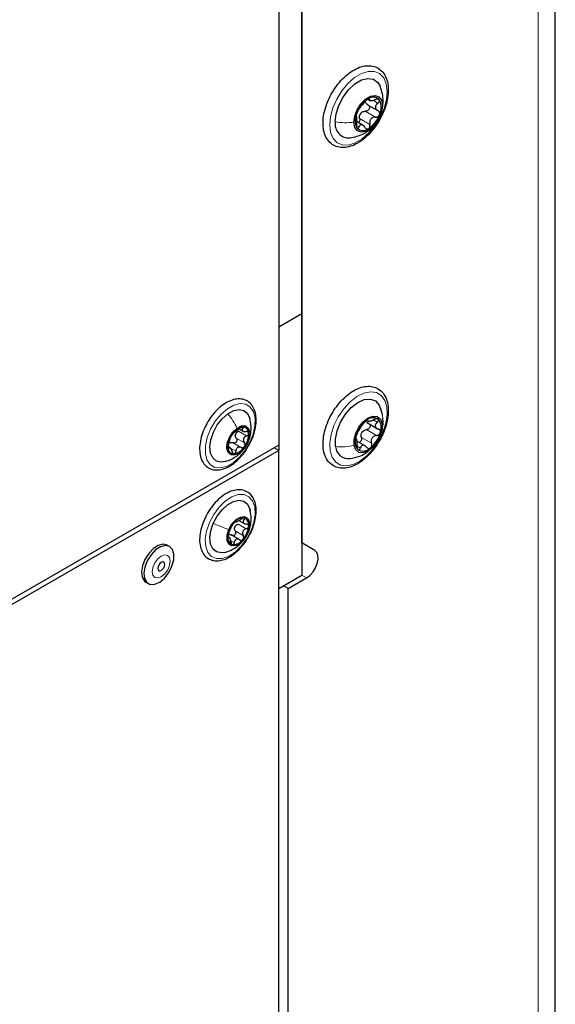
# Paper-space layout 'Blatt2' of a CAD drawing. Header units: millimetres. Extents: x 5 to 418, y 2 to 292.
# Tile 42 of 88: x 178 to 194, y 119 to 149. Entities that reach past the tile are written whole.
import ezdxf

# ---------------------------------------------------------------- set-up
doc = ezdxf.new("R2010")
doc.units = ezdxf.units.MM

psp = doc.layouts.new('Blatt2')

# ---------------------------------------------------------------- linework, layer by layer
at = {"color": 7, "linetype": 'Continuous', "lineweight": 25}
for p, q in [((194.082, 100.297), (194.082, 243.191)), ((186.342, 133.308), (186.342, 229.311)), ((186.342, 228.347), (186.342, 140.324)), ((185.635, 182.842), (185.635, 136.299)), ((188.357, 146.868), (188.415, 146.835)), ((188.347, 146.703), (188.661, 146.522)), ((188.196, 146.081), (188.012, 146.187)), ((185.635, 139.916), (186.342, 140.324)), ((186.342, 140.324), (186.342, 132.322)), ((188.311, 136.996), (188.655, 136.797)), ((188.32, 137.052), (188.383, 137.016)), ((184.421, 136.796), (184.543, 136.726)), ((188.287, 136.268), (188.023, 136.421)), ((185.635, 136.299), (162.386, 122.877)), ((185.635, 136.135), (162.386, 122.714)), ((184.153, 136.215), (184.097, 136.247)), ((185.635, 136.135), (185.494, 136.217)), ((185.635, 136.299), (185.635, 136.135)), ((185.635, 110.725), (185.635, 136.135)), ((184.418, 133.999), (184.601, 133.893)), ((184.148, 133.465), (184.08, 133.504)), ((184.431, 133.411), (184.157, 133.568)), ((186.734, 133.082), (186.342, 133.308)), ((182.299, 133.198), (182.228, 133.239)), ((181.575, 132.108), (181.646, 132.067)), ((185.635, 131.914), (186.342, 132.322)), ((185.918, 131.914), (186.484, 132.24)), ((185.918, 131.914), (185.777, 131.995)), ((185.918, 109.745), (185.918, 131.914))]:
    psp.add_line(p, q, dxfattribs=at)
at = {"color": 7, "linetype": 'Continuous', "lineweight": 18}
for p, q in [((193.555, 99.562), (193.555, 242.456)), ((188.379, 146.887), (188.407, 146.871)), ((188.513, 146.837), (188.662, 146.751)), ((188.818, 146.822), (188.8, 146.682)), ((188.105, 146.282), (188.416, 146.102)), ((188.278, 146.501), (188.589, 146.321)), ((188.005, 146.07), (188.086, 146.023)), ((188.343, 137.055), (188.353, 137.05)), ((188.52, 137.069), (188.641, 136.999)), ((184.401, 136.722), (184.648, 136.579)), ((184.484, 136.838), (184.538, 136.807)), ((188.312, 136.772), (188.623, 136.592)), ((184.237, 136.37), (184.484, 136.227)), ((184.336, 136.513), (184.584, 136.37)), ((187.987, 136.499), (187.993, 136.495)), ((188.157, 136.533), (188.468, 136.354)), ((184.082, 136.217), (184.113, 136.199)), ((184.156, 136.209), (184.323, 136.113)), ((184.348, 135.965), (184.438, 136.063)), ((188.028, 136.263), (188.127, 136.206)), ((184.505, 134.055), (184.574, 134.015)), ((184.301, 133.676), (184.548, 133.534)), ((184.391, 133.884), (184.638, 133.741)), ((184.698, 133.629), (184.689, 133.61)), ((184.081, 133.482), (184.101, 133.471)), ((184.164, 133.389), (184.276, 133.325)), ((186.734, 133.082), (186.342, 133.308)), ((186.484, 132.24), (186.342, 132.322))]:
    psp.add_line(p, q, dxfattribs=at)
at = {"color": 7, "linetype": 'Continuous', "lineweight": 18, "flags": 128}
for points in [[(187.191, 146.076), (187.214, 146.332), (187.286, 146.603), (187.404, 146.873), (187.56, 147.128), (187.746, 147.351), (187.951, 147.531), (188.162, 147.656), (188.368, 147.72), (188.556, 147.718), (188.716, 147.651), (188.839, 147.522), (188.916, 147.34), (188.944, 147.114), (188.922, 146.859), (188.849, 146.587), (188.732, 146.317), (188.575, 146.062), (188.389, 145.839), (188.185, 145.659), (187.973, 145.534), (187.767, 145.47), (187.579, 145.472), (187.419, 145.539), (187.297, 145.668), (187.219, 145.85), (187.191, 146.076)], [(187.204, 136.124), (187.193, 136.362), (187.233, 136.625), (187.321, 136.897), (187.453, 137.164), (187.621, 137.41), (187.814, 137.62), (188.023, 137.782), (188.234, 137.887), (188.435, 137.928), (188.615, 137.904), (188.763, 137.815), (188.87, 137.667), (188.932, 137.469), (188.942, 137.231), (188.902, 136.969), (188.814, 136.696), (188.682, 136.429), (188.515, 136.183), (188.321, 135.973), (188.113, 135.811), (187.902, 135.707), (187.701, 135.665), (187.521, 135.689), (187.373, 135.778), (187.265, 135.926), (187.204, 136.124)], [(184.237, 135.759), (184.038, 135.648), (183.846, 135.6), (183.675, 135.62), (183.537, 135.705), (183.44, 135.851), (183.392, 136.046), (183.395, 136.278), (183.45, 136.531), (183.552, 136.788), (183.696, 137.031), (183.87, 137.243), (184.063, 137.411), (184.263, 137.522), (184.454, 137.569), (184.625, 137.549), (184.764, 137.464), (184.861, 137.319), (184.909, 137.123), (184.906, 136.891), (184.851, 136.638), (184.748, 136.381), (184.605, 136.139), (184.431, 135.926), (184.237, 135.759)], [(183.515, 133.931), (183.646, 134.18), (183.812, 134.404), (184.001, 134.587), (184.199, 134.717), (184.395, 134.785), (184.574, 134.787), (184.724, 134.722), (184.835, 134.595), (184.899, 134.414), (184.912, 134.192), (184.874, 133.944), (184.786, 133.686), (184.654, 133.437), (184.489, 133.213), (184.3, 133.03), (184.101, 132.9), (183.906, 132.832), (183.727, 132.83), (183.577, 132.895), (183.466, 133.022), (183.401, 133.203), (183.388, 133.425), (183.427, 133.673), (183.515, 133.931)], [(182.235, 132.93), (182.145, 132.945), (182.04, 132.907), (181.935, 132.821), (181.847, 132.7), (181.788, 132.563), (181.769, 132.43), (181.791, 132.321), (181.851, 132.254), (181.941, 132.239), (182.046, 132.277), (182.151, 132.363), (182.24, 132.484), (182.298, 132.621), (182.318, 132.754), (182.296, 132.863), (182.235, 132.93)]]:
    psp.add_lwpolyline(points, dxfattribs=at)
at = {"color": 7, "linetype": 'Continuous', "lineweight": 25, "flags": 128}
for points in [[(187.361, 146.176), (187.387, 146.422), (187.468, 146.681), (187.598, 146.934), (187.766, 147.159), (187.958, 147.338), (188.159, 147.458), (188.353, 147.507), (188.524, 147.482), (188.658, 147.386), (188.729, 147.266)], [(187.929, 146.166), (187.953, 146.352), (188.027, 146.547), (188.142, 146.727), (188.283, 146.871), (188.435, 146.961), (188.578, 146.985), (188.695, 146.942), (188.772, 146.837), (188.8, 146.682)], [(188.8, 146.682), (188.776, 146.495), (188.702, 146.3), (188.587, 146.12), (188.446, 145.976), (188.295, 145.887), (188.152, 145.862), (188.035, 145.905), (187.957, 146.01), (187.929, 146.166)], [(187.371, 136.254), (187.365, 136.483), (187.416, 136.738), (187.52, 136.997), (187.668, 137.24), (187.849, 137.446), (188.047, 137.601), (188.247, 137.69), (188.432, 137.707), (188.588, 137.65), (188.702, 137.524), (188.764, 137.339)], [(183.996, 135.8), (183.876, 135.781), (183.73, 135.812), (183.617, 135.906), (183.548, 136.055), (183.528, 136.246), (183.559, 136.465), (183.637, 136.694), (183.757, 136.914), (183.908, 137.107), (184.079, 137.258)], [(184.079, 137.258), (184.257, 137.354), (184.425, 137.388), (184.571, 137.357), (184.683, 137.263), (184.752, 137.115), (184.753, 137.113)], [(187.936, 136.291), (187.936, 136.466), (187.988, 136.66), (188.085, 136.85), (188.217, 137.013), (188.366, 137.129), (188.515, 137.184), (188.645, 137.172), (188.742, 137.094), (188.794, 136.959)], [(188.794, 136.959), (188.793, 136.784), (188.741, 136.59), (188.644, 136.4), (188.513, 136.238), (188.364, 136.122), (188.215, 136.066), (188.084, 136.078), (187.987, 136.157), (187.936, 136.291)], [(184.438, 136.063), (184.302, 135.998), (184.18, 136), (184.092, 136.069), (184.05, 136.195), (184.061, 136.359), (184.124, 136.535), (184.228, 136.697), (184.358, 136.82)], [(184.358, 136.82), (184.494, 136.886), (184.616, 136.884), (184.704, 136.815), (184.746, 136.689), (184.734, 136.525), (184.672, 136.349), (184.568, 136.187), (184.438, 136.063)], [(183.633, 133.908), (183.751, 134.129), (183.901, 134.323), (184.072, 134.476), (184.249, 134.575), (184.418, 134.612), (184.566, 134.583), (184.679, 134.492), (184.75, 134.346), (184.764, 134.283)], [(183.992, 133.022), (183.882, 133.005), (183.735, 133.034), (183.621, 133.125), (183.55, 133.271), (183.528, 133.461), (183.556, 133.679), (183.633, 133.908)], [(184.107, 133.722), (184.203, 133.889), (184.329, 134.022), (184.466, 134.101), (184.592, 134.114), (184.689, 134.058), (184.741, 133.943), (184.741, 133.785), (184.689, 133.61)], [(184.689, 133.61), (184.593, 133.442), (184.466, 133.309), (184.33, 133.23), (184.204, 133.217), (184.107, 133.273), (184.055, 133.388), (184.054, 133.546), (184.107, 133.722)], [(182.224, 133.241), (182.1, 133.27), (181.953, 133.233), (181.802, 133.136), (181.661, 132.989), (181.546, 132.808), (181.47, 132.612), (181.44, 132.423), (181.461, 132.261), (181.529, 132.144), (181.575, 132.108)], [(182.295, 133.201), (182.17, 133.229), (182.024, 133.192), (181.872, 133.096), (181.731, 132.948), (181.617, 132.767), (181.54, 132.571), (181.511, 132.382), (181.532, 132.22), (181.6, 132.103), (181.709, 132.043), (181.846, 132.047), (181.997, 132.115), (182.145, 132.238), (182.275, 132.405), (182.372, 132.596), (182.425, 132.791), (182.43, 132.969), (182.385, 133.111), (182.295, 133.201)], [(186.484, 132.24), (186.586, 132.317), (186.68, 132.423), (186.757, 132.547), (186.81, 132.681), (186.836, 132.812), (186.831, 132.929), (186.796, 133.021), (186.734, 133.082)], [(182.117, 132.722), (182.083, 132.728), (182.042, 132.714), (182.001, 132.68), (181.967, 132.634), (181.945, 132.581), (181.937, 132.529), (181.946, 132.488), (181.969, 132.462), (182.004, 132.456), (182.044, 132.47), (182.085, 132.504), (182.119, 132.55), (182.142, 132.603), (182.149, 132.655), (182.141, 132.697), (182.117, 132.722)]]:
    psp.add_lwpolyline(points, dxfattribs=at)
at = {"color": 7, "linetype": 'Continuous', "lineweight": 25}
for centre, radius, start, end in [((188.833, 146.154), 0.865, 123.1704, 160.1393), ((188.52, 146.687), 0.25, 42.0817, 129.963), ((188.26, 146.622), 0.502, 333.7458, 27.5536), ((188.469, 146.226), 0.502, 153.7458, 207.5536), ((188.386, 146.243), 0.317, 135.7595, 147.5503), ((187.897, 146.694), 0.865, 303.1704, 340.1393), ((187.778, 146.108), 0.423, 170.6888, 274.4117), ((188.21, 146.161), 0.25, 222.0817, 309.963), ((188.874, 136.33), 0.912, 129.208, 164.8555), ((188.519, 136.829), 0.304, 60.5487, 136.9585), ((188.37, 136.833), 0.397, 337.668, 41.0698), ((184.724, 136.244), 0.643, 143.3385, 182.3334), ((184.619, 136.383), 0.478, 101.4439, 149.2749), ((184.536, 136.561), 0.235, 155.5541, 170.1178), ((184.534, 136.672), 0.18, 358.1738, 92.9124), ((184.071, 136.64), 0.643, 323.3385, 2.3334), ((188.455, 136.511), 0.335, 141.3446, 152.7188), ((187.856, 136.921), 0.912, 309.208, 344.8555), ((184.226, 136.223), 0.173, 116.4266, 134.2922), ((188.36, 136.417), 0.397, 157.668, 221.0698), ((184.262, 136.212), 0.18, 178.1738, 272.9124), ((184.176, 136.5), 0.478, 281.4439, 329.2749), ((187.759, 136.272), 0.388, 182.6382, 277.5863), ((188.21, 136.421), 0.304, 240.5487, 316.9585), ((184.788, 133.441), 0.711, 138.389, 174.789), ((184.564, 133.699), 0.375, 88.368, 145.0259), ((184.508, 133.871), 0.212, 347.4481, 71.8213), ((184.531, 133.697), 0.26, 149.7875, 163.3906), ((184.007, 133.89), 0.711, 318.389, 354.789), ((184.288, 133.46), 0.212, 167.4481, 251.8213), ((184.232, 133.632), 0.375, 268.368, 325.0259)]:
    psp.add_arc(centre, radius, start, end, dxfattribs=at)
for points, knots in [([(188.055, 145.535), (188.093, 145.559), (188.202, 145.628), (188.375, 145.779), (188.563, 145.996), (188.724, 146.243), (188.851, 146.508), (188.939, 146.779), (188.983, 147.045), (188.98, 147.295), (188.927, 147.517), (188.823, 147.699), (188.676, 147.827), (188.498, 147.894), (188.304, 147.901), (188.099, 147.853), (187.888, 147.749), (187.679, 147.592), (187.482, 147.391), (187.309, 147.156), (187.166, 146.898), (187.06, 146.628), (186.996, 146.358), (186.978, 146.1), (187.01, 145.864), (187.091, 145.663), (187.221, 145.509), (187.387, 145.415), (187.575, 145.383), (187.776, 145.408), (187.938, 145.469), (188.031, 145.521), (188.055, 145.535)], [0, 0, 0, 0, 0.018665, 0.053847, 0.088962, 0.124007, 0.159052, 0.19417, 0.229445, 0.264967, 0.30073, 0.336155, 0.370288, 0.40305, 0.435511, 0.468819, 0.503322, 0.53844, 0.573593, 0.608663, 0.643697, 0.678776, 0.713971, 0.749377, 0.785049, 0.820728, 0.855529, 0.88879, 0.921301, 0.954116, 0.988137, 1, 1, 1, 1]), ([(188.822, 146.821), (188.818, 146.892), (188.809, 147.043), (188.756, 147.189), (188.729, 147.267)], [0, 0, 0, 0, 0.470445, 1, 1, 1, 1]), ([(188.36, 146.878), (188.35, 146.872), (188.33, 146.859), (188.3, 146.832), (188.273, 146.805), (188.26, 146.788), (188.253, 146.78)], [0, 0, 0, 0, 0.24999, 0.499611, 0.749127, 1, 1, 1, 1]), ([(188.407, 146.871), (188.409, 146.876), (188.411, 146.886), (188.403, 146.893), (188.386, 146.892), (188.368, 146.883), (188.36, 146.878)], [0, 0, 0, 0, 0.249853, 0.499901, 0.750114, 1, 1, 1, 1]), ([(188.407, 146.871), (188.405, 146.86), (188.401, 146.844), (188.417, 146.832), (188.438, 146.827), (188.469, 146.828), (188.517, 146.835), (188.557, 146.849), (188.583, 146.859)], [0, 0, 0, 0, 0.24922, 0.374358, 0.498948, 0.624021, 0.749768, 1, 1, 1, 1]), ([(188.705, 146.854), (188.699, 146.86), (188.687, 146.871), (188.656, 146.876), (188.62, 146.872), (188.595, 146.863), (188.583, 146.859)], [0, 0, 0, 0, 0.249858, 0.499467, 0.749011, 1, 1, 1, 1]), ([(188.662, 146.751), (188.671, 146.759), (188.691, 146.775), (188.708, 146.804), (188.715, 146.832), (188.708, 146.847), (188.705, 146.854)], [0, 0, 0, 0, 0.249806, 0.500054, 0.750309, 1, 1, 1, 1]), ([(188.08, 146.561), (188.076, 146.555), (188.068, 146.545), (188.051, 146.518), (188.034, 146.484), (188.024, 146.46), (188.019, 146.448)], [0, 0, 0, 0, 0.249816, 0.499908, 0.75012, 1, 1, 1, 1]), ([(188.08, 146.561), (188.089, 146.572), (188.102, 146.59), (188.13, 146.628), (188.154, 146.659), (188.181, 146.692), (188.217, 146.735), (188.239, 146.762), (188.253, 146.78)], [0, 0, 0, 0, 0.2492191, 0.3743567, 0.4989469, 0.6240198, 0.7497675, 1, 1, 1, 1]), ([(188.353, 146.7), (188.363, 146.693), (188.383, 146.681), (188.401, 146.651), (188.408, 146.616), (188.401, 146.579), (188.381, 146.545), (188.351, 146.519), (188.315, 146.503), (188.29, 146.501), (188.278, 146.501)], [0, 0, 0, 0, 0.125212, 0.249468, 0.37431, 0.49905, 0.623887, 0.749382, 0.874437, 1, 1, 1, 1]), ([(188.353, 146.7), (188.336, 146.71), (188.302, 146.731), (188.287, 146.765), (188.279, 146.782)], [0, 0, 0, 0, 0.5006092, 1, 1, 1, 1]), ([(188.662, 146.751), (188.642, 146.734), (188.611, 146.707), (188.59, 146.664), (188.584, 146.63), (188.59, 146.596), (188.613, 146.555), (188.644, 146.534), (188.665, 146.52)], [0, 0, 0, 0, 0.249194, 0.37433, 0.498925, 0.624004, 0.749757, 1, 1, 1, 1]), ([(188.774, 146.506), (188.784, 146.538), (188.819, 146.641), (188.821, 146.75), (188.822, 146.825)], [0, 0, 0, 0, 0.306418, 1, 1, 1, 1]), ([(188.019, 146.448), (188.015, 146.436), (188.007, 146.412), (188.001, 146.385), (188, 146.366), (188.003, 146.363), (188.005, 146.362)], [0, 0, 0, 0, 0.250032, 0.4996317, 0.7492275, 1, 1, 1, 1]), ([(188.007, 146.131), (188.01, 146.158), (188.014, 146.2), (188.016, 146.255), (188.016, 146.293), (188.015, 146.323), (188.013, 146.353), (188.008, 146.358), (188.005, 146.362)], [0, 0, 0, 0, 0.249194, 0.37433, 0.498925, 0.624004, 0.749757, 1, 1, 1, 1]), ([(188.105, 146.282), (188.106, 146.269), (188.11, 146.243), (188.102, 146.204), (188.087, 146.173), (188.072, 146.161), (188.066, 146.156)], [0, 0, 0, 0, 0.271386, 0.540679, 0.811217, 1, 1, 1, 1]), ([(188.105, 146.282), (188.102, 146.304), (188.096, 146.349), (188.111, 146.392), (188.118, 146.413)], [0, 0, 0, 0, 0.500646, 1, 1, 1, 1]), ([(188.158, 146.464), (188.177, 146.476), (188.214, 146.499), (188.257, 146.5), (188.278, 146.501)], [0, 0, 0, 0, 0.49811, 1, 1, 1, 1]), ([(188.589, 146.321), (188.563, 146.32), (188.523, 146.317), (188.475, 146.291), (188.445, 146.263), (188.424, 146.227), (188.408, 146.173), (188.413, 146.13), (188.416, 146.102)], [0, 0, 0, 0, 0.249219, 0.374357, 0.498947, 0.62402, 0.749767, 1, 1, 1, 1]), ([(188.589, 146.321), (188.602, 146.322), (188.626, 146.323), (188.662, 146.339), (188.693, 146.365), (188.704, 146.388), (188.71, 146.4)], [0, 0, 0, 0, 0.249816, 0.499908, 0.75012, 1, 1, 1, 1]), ([(188.71, 146.4), (188.713, 146.412), (188.72, 146.436), (188.712, 146.472), (188.694, 146.501), (188.674, 146.514), (188.665, 146.52)], [0, 0, 0, 0, 0.250032, 0.4996317, 0.7492275, 1, 1, 1, 1]), ([(187.807, 145.686), (187.95, 145.719), (188.205, 145.779), (188.434, 145.939), (188.51, 146.035), (188.515, 146.041)], [0, 0, 0, 0, 0.542406, 0.972842, 1, 1, 1, 1]), ([(188.007, 146.131), (188.006, 146.118), (188.003, 146.092), (188.005, 146.053), (188.011, 146.017), (188.02, 146.001), (188.024, 145.993)], [0, 0, 0, 0, 0.249806, 0.500054, 0.750309, 1, 1, 1, 1]), ([(188.024, 145.993), (188.029, 145.988), (188.04, 145.978), (188.057, 145.981), (188.074, 145.996), (188.082, 146.014), (188.086, 146.023)], [0, 0, 0, 0, 0.249858, 0.499467, 0.749011, 1, 1, 1, 1]), ([(188.262, 146.011), (188.247, 146.032), (188.225, 146.064), (188.188, 146.087), (188.161, 146.095), (188.136, 146.09), (188.108, 146.072), (188.095, 146.043), (188.086, 146.023)], [0, 0, 0, 0, 0.24922, 0.374358, 0.498948, 0.624021, 0.749768, 1, 1, 1, 1]), ([(188.262, 146.011), (188.269, 146.001), (188.282, 145.981), (188.31, 145.963), (188.341, 145.957), (188.36, 145.965), (188.37, 145.969)], [0, 0, 0, 0, 0.249853, 0.499901, 0.750114, 1, 1, 1, 1]), ([(188.37, 145.969), (188.379, 145.976), (188.396, 145.99), (188.413, 146.024), (188.421, 146.063), (188.418, 146.089), (188.416, 146.102)], [0, 0, 0, 0, 0.24999, 0.499611, 0.749127, 1, 1, 1, 1]), ([(188.207, 135.84), (188.243, 135.87), (188.348, 135.956), (188.511, 136.132), (188.68, 136.371), (188.818, 136.632), (188.918, 136.902), (188.975, 137.171), (188.986, 137.427), (188.947, 137.658), (188.858, 137.853), (188.722, 137.998), (188.551, 138.083), (188.361, 138.107), (188.159, 138.074), (187.949, 137.986), (187.738, 137.844), (187.537, 137.655), (187.356, 137.428), (187.203, 137.175), (187.086, 136.908), (187.01, 136.637), (186.979, 136.374), (186.995, 136.13), (187.062, 135.918), (187.179, 135.749), (187.337, 135.638), (187.52, 135.588), (187.717, 135.596), (187.924, 135.66), (188.089, 135.752), (188.183, 135.822), (188.207, 135.84)], [0, 0, 0, 0, 0.018584, 0.053698, 0.088758, 0.123794, 0.158884, 0.194104, 0.229548, 0.265255, 0.30087, 0.335455, 0.368521, 0.400979, 0.433947, 0.468143, 0.503155, 0.538327, 0.573418, 0.608455, 0.643515, 0.678666, 0.714002, 0.749598, 0.785348, 0.82051, 0.854202, 0.886786, 0.919368, 0.953026, 0.987769, 1, 1, 1, 1]), ([(184.938, 137.174), (184.932, 137.213), (184.916, 137.323), (184.852, 137.48), (184.731, 137.62), (184.572, 137.701), (184.394, 137.72), (184.205, 137.683), (184.009, 137.591), (183.814, 137.446), (183.633, 137.256), (183.499, 137.076), (183.44, 136.957), (183.421, 136.92)], [0, 0, 0, 0, 0.054709, 0.158037, 0.259426, 0.356166, 0.450842, 0.547052, 0.646962, 0.749011, 0.851254, 0.953267, 1, 1, 1, 1]), ([(188.807, 137.2), (188.797, 137.248), (188.777, 137.35), (188.737, 137.446), (188.717, 137.495)], [0, 0, 0, 0, 0.479158, 1, 1, 1, 1]), ([(183.421, 136.92), (183.397, 136.877), (183.33, 136.753), (183.259, 136.537), (183.213, 136.289), (183.215, 136.055), (183.267, 135.85), (183.368, 135.687), (183.513, 135.578), (183.684, 135.532), (183.868, 135.545), (184.062, 135.612), (184.259, 135.734), (184.447, 135.905), (184.601, 136.087), (184.675, 136.218), (184.704, 136.269)], [0, 0, 0, 0, 0.041552, 0.118409, 0.195588, 0.273314, 0.351606, 0.429082, 0.503444, 0.575022, 0.646506, 0.720475, 0.796767, 0.87376, 0.950606, 1, 1, 1, 1]), ([(184.348, 135.964), (184.425, 136.029), (184.566, 136.147), (184.714, 136.396), (184.783, 136.64), (184.798, 136.897), (184.767, 137.044), (184.75, 137.124)], [0, 0, 0, 0, 0.229655, 0.419225, 0.651925, 0.81073, 1, 1, 1, 1]), ([(184.704, 136.269), (184.721, 136.296), (184.787, 136.401), (184.865, 136.601), (184.932, 136.852), (184.948, 137.044), (184.94, 137.146), (184.938, 137.174)], [0, 0, 0, 0, 0.0949, 0.361536, 0.628947, 0.89793, 1, 1, 1, 1]), ([(188.046, 136.693), (188.056, 136.708), (188.07, 136.731), (188.095, 136.774), (188.118, 136.809), (188.141, 136.844), (188.172, 136.888), (188.19, 136.914), (188.201, 136.931)], [0, 0, 0, 0, 0.2492191, 0.3743567, 0.4989469, 0.6240198, 0.7497675, 1, 1, 1, 1]), ([(188.297, 137.036), (188.287, 137.029), (188.269, 137.013), (188.241, 136.984), (188.217, 136.955), (188.207, 136.939), (188.201, 136.931)], [0, 0, 0, 0, 0.24999, 0.499611, 0.749127, 1, 1, 1, 1]), ([(188.353, 137.05), (188.353, 137.053), (188.354, 137.061), (188.342, 137.063), (188.323, 137.056), (188.306, 137.043), (188.297, 137.036)], [0, 0, 0, 0, 0.249853, 0.499901, 0.750114, 1, 1, 1, 1]), ([(188.407, 136.94), (188.41, 136.937), (188.422, 136.926), (188.43, 136.898), (188.428, 136.862), (188.411, 136.827), (188.384, 136.798), (188.349, 136.778), (188.324, 136.774), (188.312, 136.772)], [0, 0, 0, 0, 0.070604, 0.225198, 0.379665, 0.534253, 0.689655, 0.844513, 1, 1, 1, 1]), ([(188.353, 137.05), (188.353, 137.042), (188.353, 137.029), (188.374, 137.026), (188.397, 137.027), (188.429, 137.034), (188.478, 137.049), (188.517, 137.067), (188.542, 137.079)], [0, 0, 0, 0, 0.24922, 0.374358, 0.498948, 0.624021, 0.749768, 1, 1, 1, 1]), ([(188.669, 137.094), (188.661, 137.098), (188.647, 137.105), (188.614, 137.105), (188.578, 137.096), (188.554, 137.084), (188.542, 137.079)], [0, 0, 0, 0, 0.249858, 0.499467, 0.749011, 1, 1, 1, 1]), ([(188.641, 136.999), (188.623, 136.981), (188.596, 136.954), (188.581, 136.912), (188.58, 136.881), (188.591, 136.851), (188.619, 136.815), (188.653, 136.8), (188.676, 136.79)], [0, 0, 0, 0, 0.249194, 0.37433, 0.498925, 0.624004, 0.749757, 1, 1, 1, 1]), ([(188.641, 136.999), (188.65, 137.008), (188.667, 137.024), (188.68, 137.051), (188.683, 137.077), (188.673, 137.088), (188.669, 137.094)], [0, 0, 0, 0, 0.249806, 0.500054, 0.750309, 1, 1, 1, 1]), ([(188.789, 136.769), (188.802, 136.824), (188.83, 136.942), (188.817, 137.063), (188.81, 137.128)], [0, 0, 0, 0, 0.460734, 1, 1, 1, 1]), ([(184.208, 136.628), (184.202, 136.619), (184.191, 136.601), (184.177, 136.576), (184.167, 136.555), (184.165, 136.546), (184.164, 136.542)], [0, 0, 0, 0, 0.249857, 0.499466, 0.749011, 1, 1, 1, 1]), ([(184.263, 136.684), (184.261, 136.684), (184.257, 136.682), (184.243, 136.671), (184.227, 136.653), (184.214, 136.636), (184.208, 136.628)], [0, 0, 0, 0, 0.2498071, 0.5000551, 0.7503094, 1, 1, 1, 1]), ([(184.263, 136.684), (184.268, 136.686), (184.275, 136.688), (184.298, 136.704), (184.319, 136.719), (184.345, 136.737), (184.382, 136.764), (184.407, 136.785), (184.424, 136.799)], [0, 0, 0, 0, 0.249168, 0.374303, 0.498903, 0.623987, 0.749746, 1, 1, 1, 1]), ([(184.322, 136.658), (184.332, 136.671), (184.354, 136.698), (184.385, 136.714), (184.401, 136.722)], [0, 0, 0, 0, 0.498457, 1, 1, 1, 1]), ([(184.525, 136.852), (184.517, 136.851), (184.502, 136.848), (184.475, 136.835), (184.447, 136.818), (184.432, 136.805), (184.424, 136.799)], [0, 0, 0, 0, 0.250033, 0.499632, 0.749228, 1, 1, 1, 1]), ([(184.538, 136.807), (184.53, 136.794), (184.517, 136.774), (184.519, 136.751), (184.529, 136.735), (184.548, 136.723), (184.581, 136.712), (184.613, 136.712), (184.634, 136.713)], [0, 0, 0, 0, 0.249199, 0.374336, 0.49893, 0.624007, 0.749759, 1, 1, 1, 1]), ([(184.538, 136.807), (184.542, 136.813), (184.549, 136.826), (184.55, 136.841), (184.543, 136.851), (184.531, 136.852), (184.525, 136.852)], [0, 0, 0, 0, 0.249815, 0.499908, 0.75012, 1, 1, 1, 1]), ([(184.714, 136.666), (184.712, 136.674), (184.708, 136.689), (184.689, 136.705), (184.664, 136.713), (184.644, 136.713), (184.634, 136.713)], [0, 0, 0, 0, 0.249991, 0.499611, 0.749127, 1, 1, 1, 1]), ([(184.648, 136.579), (184.658, 136.583), (184.676, 136.593), (184.698, 136.615), (184.713, 136.641), (184.714, 136.658), (184.714, 136.666)], [0, 0, 0, 0, 0.249852, 0.499902, 0.750115, 1, 1, 1, 1]), ([(188.046, 136.693), (188.042, 136.686), (188.034, 136.672), (188.019, 136.641), (188.004, 136.605), (187.997, 136.58), (187.993, 136.568)], [0, 0, 0, 0, 0.249816, 0.499908, 0.75012, 1, 1, 1, 1]), ([(188.157, 136.533), (188.151, 136.555), (188.141, 136.598), (188.152, 136.643), (188.157, 136.665)], [0, 0, 0, 0, 0.500646, 1, 1, 1, 1]), ([(188.194, 136.72), (188.211, 136.734), (188.247, 136.762), (188.29, 136.768), (188.312, 136.772)], [0, 0, 0, 0, 0.49811, 1, 1, 1, 1]), ([(188.623, 136.592), (188.635, 136.594), (188.66, 136.599), (188.694, 136.618), (188.723, 136.647), (188.732, 136.671), (188.736, 136.682)], [0, 0, 0, 0, 0.249816, 0.499908, 0.75012, 1, 1, 1, 1]), ([(188.736, 136.682), (188.738, 136.694), (188.742, 136.718), (188.73, 136.751), (188.708, 136.776), (188.686, 136.785), (188.676, 136.79)], [0, 0, 0, 0, 0.250032, 0.499632, 0.749228, 1, 1, 1, 1]), ([(184.099, 136.333), (184.096, 136.324), (184.091, 136.307), (184.084, 136.276), (184.08, 136.244), (184.081, 136.226), (184.082, 136.218)], [0, 0, 0, 0, 0.249852, 0.499902, 0.750115, 1, 1, 1, 1]), ([(184.099, 136.333), (184.105, 136.352), (184.114, 136.38), (184.127, 136.424), (184.136, 136.456), (184.145, 136.485), (184.157, 136.518), (184.161, 136.532), (184.164, 136.542)], [0, 0, 0, 0, 0.249201, 0.374338, 0.498932, 0.624008, 0.74976, 1, 1, 1, 1]), ([(184.149, 136.379), (184.164, 136.381), (184.193, 136.387), (184.222, 136.376), (184.237, 136.37)], [0, 0, 0, 0, 0.498459, 1, 1, 1, 1]), ([(184.336, 136.513), (184.342, 136.505), (184.352, 136.489), (184.358, 136.458), (184.355, 136.427), (184.341, 136.398), (184.319, 136.375), (184.292, 136.363), (184.263, 136.361), (184.245, 136.367), (184.237, 136.37)], [0, 0, 0, 0, 0.125221, 0.249481, 0.374324, 0.499061, 0.623895, 0.749387, 0.87444, 1, 1, 1, 1]), ([(184.336, 136.513), (184.327, 136.526), (184.309, 136.552), (184.306, 136.585), (184.304, 136.601)], [0, 0, 0, 0, 0.501552, 1, 1, 1, 1]), ([(184.648, 136.579), (184.628, 136.568), (184.598, 136.552), (184.57, 136.518), (184.555, 136.488), (184.55, 136.456), (184.555, 136.414), (184.572, 136.387), (184.584, 136.37)], [0, 0, 0, 0, 0.249201, 0.3743378, 0.4989316, 0.6240084, 0.74976, 1, 1, 1, 1]), ([(184.587, 136.256), (184.592, 136.265), (184.603, 136.284), (184.606, 136.315), (184.6, 136.346), (184.589, 136.362), (184.584, 136.37)], [0, 0, 0, 0, 0.249857, 0.499466, 0.749011, 1, 1, 1, 1]), ([(187.993, 136.568), (187.99, 136.556), (187.985, 136.533), (187.983, 136.509), (187.986, 136.495), (187.991, 136.495), (187.993, 136.495)], [0, 0, 0, 0, 0.250032, 0.499632, 0.749228, 1, 1, 1, 1]), ([(188.028, 136.286), (188.029, 136.314), (188.029, 136.356), (188.025, 136.409), (188.02, 136.445), (188.014, 136.471), (188.006, 136.495), (187.999, 136.495), (187.993, 136.495)], [0, 0, 0, 0, 0.249194, 0.37433, 0.498925, 0.624004, 0.749757, 1, 1, 1, 1]), ([(188.157, 136.533), (188.16, 136.521), (188.165, 136.495), (188.161, 136.455), (188.147, 136.42), (188.123, 136.391), (188.103, 136.384), (188.094, 136.38)], [0, 0, 0, 0, 0.2033628, 0.4051567, 0.6078835, 0.8104316, 1, 1, 1, 1]), ([(188.433, 136.214), (188.441, 136.222), (188.458, 136.239), (188.472, 136.276), (188.477, 136.316), (188.471, 136.341), (188.468, 136.354)], [0, 0, 0, 0, 0.24999, 0.499611, 0.749127, 1, 1, 1, 1]), ([(188.623, 136.592), (188.596, 136.587), (188.556, 136.58), (188.51, 136.548), (188.482, 136.516), (188.464, 136.478), (188.453, 136.422), (188.462, 136.381), (188.468, 136.354)], [0, 0, 0, 0, 0.2492191, 0.3743567, 0.4989469, 0.6240198, 0.7497675, 1, 1, 1, 1]), ([(184.082, 136.218), (184.083, 136.21), (184.085, 136.196), (184.094, 136.186), (184.103, 136.187), (184.11, 136.195), (184.113, 136.199)], [0, 0, 0, 0, 0.249991, 0.499611, 0.749127, 1, 1, 1, 1]), ([(184.21, 136.104), (184.204, 136.126), (184.195, 136.158), (184.177, 136.191), (184.162, 136.209), (184.148, 136.218), (184.131, 136.22), (184.12, 136.208), (184.113, 136.199)], [0, 0, 0, 0, 0.2491995, 0.3743362, 0.4989302, 0.6240074, 0.7497593, 1, 1, 1, 1]), ([(184.21, 136.104), (184.212, 136.094), (184.218, 136.075), (184.232, 136.05), (184.25, 136.034), (184.264, 136.032), (184.271, 136.032)], [0, 0, 0, 0, 0.2498147, 0.4999078, 0.7501201, 1, 1, 1, 1]), ([(184.271, 136.032), (184.278, 136.033), (184.291, 136.037), (184.308, 136.056), (184.32, 136.082), (184.322, 136.103), (184.323, 136.113)], [0, 0, 0, 0, 0.250033, 0.499632, 0.749228, 1, 1, 1, 1]), ([(184.484, 136.227), (184.465, 136.234), (184.437, 136.244), (184.398, 136.238), (184.372, 136.225), (184.351, 136.204), (184.33, 136.168), (184.326, 136.135), (184.323, 136.113)], [0, 0, 0, 0, 0.249168, 0.374303, 0.498903, 0.623987, 0.749746, 1, 1, 1, 1]), ([(184.484, 136.227), (184.493, 136.224), (184.511, 136.218), (184.539, 136.22), (184.567, 136.232), (184.58, 136.248), (184.587, 136.256)], [0, 0, 0, 0, 0.249807, 0.500055, 0.750309, 1, 1, 1, 1]), ([(187.803, 135.887), (187.906, 135.907), (188.083, 135.943), (188.287, 136.039), (188.369, 136.12), (188.397, 136.148)], [0, 0, 0, 0, 0.477108, 0.822682, 1, 1, 1, 1]), ([(188.028, 136.286), (188.028, 136.273), (188.027, 136.247), (188.033, 136.208), (188.044, 136.175), (188.055, 136.163), (188.061, 136.157)], [0, 0, 0, 0, 0.249806, 0.500054, 0.750309, 1, 1, 1, 1]), ([(188.061, 136.157), (188.067, 136.153), (188.079, 136.146), (188.099, 136.155), (188.116, 136.175), (188.123, 136.196), (188.127, 136.206)], [0, 0, 0, 0, 0.249858, 0.499467, 0.749011, 1, 1, 1, 1]), ([(188.316, 136.235), (188.299, 136.254), (188.272, 136.281), (188.232, 136.296), (188.202, 136.298), (188.176, 136.288), (188.147, 136.262), (188.135, 136.228), (188.127, 136.206)], [0, 0, 0, 0, 0.24922, 0.374358, 0.498948, 0.624021, 0.749768, 1, 1, 1, 1]), ([(188.316, 136.235), (188.324, 136.227), (188.34, 136.21), (188.371, 136.197), (188.403, 136.196), (188.423, 136.208), (188.433, 136.214)], [0, 0, 0, 0, 0.249853, 0.499901, 0.750114, 1, 1, 1, 1]), ([(183.994, 135.799), (184.062, 135.821), (184.189, 135.862), (184.298, 135.932), (184.348, 135.964)], [0, 0, 0, 0, 0.535197, 1, 1, 1, 1]), ([(184.685, 133.458), (184.722, 133.522), (184.805, 133.665), (184.891, 133.903), (184.943, 134.153), (184.947, 134.389), (184.902, 134.599), (184.807, 134.769), (184.668, 134.885), (184.5, 134.94), (184.317, 134.935), (184.124, 134.875), (183.927, 134.76), (183.736, 134.596), (183.564, 134.391), (183.436, 134.196), (183.382, 134.069), (183.364, 134.025)], [0, 0, 0, 0, 0.057273, 0.127839, 0.198671, 0.269981, 0.341836, 0.413221, 0.481981, 0.547909, 0.613412, 0.680983, 0.750849, 0.821562, 0.892165, 0.962637, 1, 1, 1, 1]), ([(184.704, 133.626), (184.721, 133.669), (184.757, 133.763), (184.788, 133.932), (184.796, 134.13), (184.767, 134.266), (184.753, 134.337)], [0, 0, 0, 0, 0.196926, 0.431492, 0.701486, 1, 1, 1, 1]), ([(183.364, 134.025), (183.345, 133.987), (183.289, 133.866), (183.235, 133.656), (183.208, 133.413), (183.231, 133.19), (183.303, 133), (183.424, 132.859), (183.546, 132.793), (183.62, 132.777), (183.637, 132.773)], [0, 0, 0, 0, 0.069728, 0.218466, 0.368018, 0.518735, 0.669884, 0.817567, 0.95847, 1, 1, 1, 1]), ([(184.257, 133.914), (184.25, 133.905), (184.237, 133.889), (184.219, 133.864), (184.206, 133.841), (184.201, 133.831), (184.199, 133.826)], [0, 0, 0, 0, 0.250033, 0.499632, 0.749228, 1, 1, 1, 1]), ([(184.31, 133.953), (184.308, 133.954), (184.306, 133.956), (184.294, 133.949), (184.277, 133.935), (184.263, 133.921), (184.257, 133.914)], [0, 0, 0, 0, 0.249815, 0.499908, 0.75012, 1, 1, 1, 1]), ([(184.31, 133.953), (184.313, 133.951), (184.318, 133.949), (184.339, 133.957), (184.36, 133.967), (184.386, 133.981), (184.425, 134.003), (184.453, 134.022), (184.471, 134.034)], [0, 0, 0, 0, 0.249199, 0.374336, 0.49893, 0.624007, 0.749759, 1, 1, 1, 1]), ([(184.574, 134.073), (184.567, 134.074), (184.553, 134.074), (184.526, 134.066), (184.497, 134.052), (184.48, 134.04), (184.471, 134.034)], [0, 0, 0, 0, 0.249991, 0.499611, 0.749127, 1, 1, 1, 1]), ([(184.574, 134.015), (184.564, 134), (184.548, 133.979), (184.545, 133.951), (184.55, 133.931), (184.566, 133.914), (184.595, 133.896), (184.626, 133.891), (184.646, 133.888)], [0, 0, 0, 0, 0.249201, 0.374338, 0.498932, 0.624008, 0.74976, 1, 1, 1, 1]), ([(184.574, 134.015), (184.58, 134.021), (184.59, 134.034), (184.595, 134.053), (184.591, 134.067), (184.58, 134.071), (184.574, 134.073)], [0, 0, 0, 0, 0.249852, 0.499902, 0.750115, 1, 1, 1, 1]), ([(183.987, 133.021), (184.062, 133.046), (184.221, 133.098), (184.431, 133.247), (184.605, 133.434), (184.673, 133.565), (184.704, 133.626)], [0, 0, 0, 0, 0.244693, 0.513777, 0.774579, 1, 1, 1, 1]), ([(184.109, 133.618), (184.106, 133.61), (184.099, 133.595), (184.09, 133.566), (184.083, 133.534), (184.081, 133.515), (184.08, 133.506)], [0, 0, 0, 0, 0.249807, 0.500055, 0.750309, 1, 1, 1, 1]), ([(184.109, 133.618), (184.116, 133.635), (184.126, 133.66), (184.142, 133.701), (184.156, 133.732), (184.169, 133.762), (184.186, 133.797), (184.193, 133.814), (184.199, 133.826)], [0, 0, 0, 0, 0.249168, 0.374303, 0.498903, 0.623987, 0.749746, 1, 1, 1, 1]), ([(184.301, 133.676), (184.305, 133.667), (184.314, 133.649), (184.316, 133.618), (184.309, 133.587), (184.293, 133.559), (184.269, 133.54), (184.242, 133.532), (184.214, 133.535), (184.198, 133.544), (184.19, 133.549)], [0, 0, 0, 0, 0.125193, 0.249438, 0.374279, 0.499024, 0.623869, 0.749369, 0.87443, 1, 1, 1, 1]), ([(184.301, 133.676), (184.294, 133.691), (184.279, 133.721), (184.28, 133.755), (184.281, 133.772)], [0, 0, 0, 0, 0.50155, 1, 1, 1, 1]), ([(184.306, 133.828), (184.318, 133.841), (184.342, 133.866), (184.374, 133.878), (184.391, 133.884)], [0, 0, 0, 0, 0.498459, 1, 1, 1, 1]), ([(184.638, 133.741), (184.617, 133.733), (184.586, 133.72), (184.554, 133.688), (184.536, 133.659), (184.527, 133.627), (184.526, 133.583), (184.54, 133.553), (184.548, 133.534)], [0, 0, 0, 0, 0.249168, 0.374303, 0.498903, 0.623987, 0.749746, 1, 1, 1, 1]), ([(184.638, 133.741), (184.648, 133.745), (184.668, 133.752), (184.692, 133.773), (184.711, 133.798), (184.714, 133.816), (184.715, 133.825)], [0, 0, 0, 0, 0.249807, 0.500055, 0.750309, 1, 1, 1, 1]), ([(184.715, 133.825), (184.715, 133.834), (184.713, 133.851), (184.698, 133.871), (184.675, 133.885), (184.656, 133.887), (184.646, 133.888)], [0, 0, 0, 0, 0.249857, 0.499466, 0.749011, 1, 1, 1, 1]), ([(183.637, 132.773), (183.671, 132.768), (183.764, 132.756), (183.928, 132.784), (184.124, 132.868), (184.32, 133.006), (184.502, 133.191), (184.627, 133.347), (184.677, 133.443), (184.685, 133.458)], [0, 0, 0, 0, 0.096433, 0.2640477, 0.4363381, 0.6129, 0.7901179, 0.9669362, 1, 1, 1, 1]), ([(184.08, 133.506), (184.08, 133.498), (184.08, 133.481), (184.085, 133.467), (184.092, 133.463), (184.098, 133.468), (184.101, 133.471)], [0, 0, 0, 0, 0.249857, 0.499466, 0.749011, 1, 1, 1, 1]), ([(184.173, 133.345), (184.169, 133.367), (184.164, 133.4), (184.152, 133.438), (184.141, 133.461), (184.13, 133.475), (184.117, 133.484), (184.107, 133.476), (184.101, 133.471)], [0, 0, 0, 0, 0.249201, 0.3743378, 0.4989316, 0.6240084, 0.74976, 1, 1, 1, 1]), ([(184.108, 133.573), (184.122, 133.573), (184.15, 133.573), (184.177, 133.557), (184.19, 133.549)], [0, 0, 0, 0, 0.498457, 1, 1, 1, 1]), ([(184.173, 133.345), (184.174, 133.334), (184.177, 133.313), (184.188, 133.286), (184.203, 133.265), (184.215, 133.26), (184.221, 133.258)], [0, 0, 0, 0, 0.2498519, 0.4999015, 0.7501147, 1, 1, 1, 1]), ([(184.221, 133.258), (184.228, 133.258), (184.24, 133.258), (184.257, 133.273), (184.27, 133.296), (184.274, 133.315), (184.276, 133.325)], [0, 0, 0, 0, 0.249991, 0.499611, 0.749127, 1, 1, 1, 1]), ([(184.437, 133.406), (184.42, 133.416), (184.394, 133.431), (184.357, 133.432), (184.331, 133.424), (184.309, 133.408), (184.287, 133.377), (184.28, 133.346), (184.276, 133.325)], [0, 0, 0, 0, 0.249199, 0.374336, 0.49893, 0.624007, 0.749759, 1, 1, 1, 1]), ([(184.437, 133.406), (184.445, 133.401), (184.462, 133.392), (184.489, 133.39), (184.517, 133.397), (184.531, 133.411), (184.539, 133.418)], [0, 0, 0, 0, 0.249815, 0.499908, 0.75012, 1, 1, 1, 1]), ([(184.539, 133.418), (184.545, 133.426), (184.557, 133.443), (184.563, 133.475), (184.561, 133.506), (184.553, 133.524), (184.548, 133.534)], [0, 0, 0, 0, 0.250033, 0.499632, 0.749228, 1, 1, 1, 1])]:
    psp.add_open_spline(points, degree=3, knots=knots, dxfattribs=at)
at = {"color": 7, "linetype": 'Continuous', "lineweight": 18}
for points in [[(187.361, 146.176), (187.455, 146.165), (187.643, 146.142), (187.834, 146.158), (187.929, 146.166)], [(184.079, 137.258), (184.133, 137.188), (184.24, 137.049), (184.319, 136.896), (184.358, 136.82)], [(187.371, 136.254), (187.465, 136.249), (187.651, 136.239), (187.841, 136.274), (187.936, 136.291)], [(183.633, 133.908), (183.713, 133.874), (183.875, 133.805), (184.029, 133.749), (184.107, 133.722)]]:
    psp.add_open_spline(points, degree=3, dxfattribs=at)
psp.add_open_spline([(188.8, 137.198), (188.805, 137.183), (188.827, 137.107), (188.809, 137.025), (188.794, 136.959)], degree=3, knots=[0, 0, 0, 0, 0.196663, 1, 1, 1, 1], dxfattribs=at)

doc.saveas('drawing.dxf')
